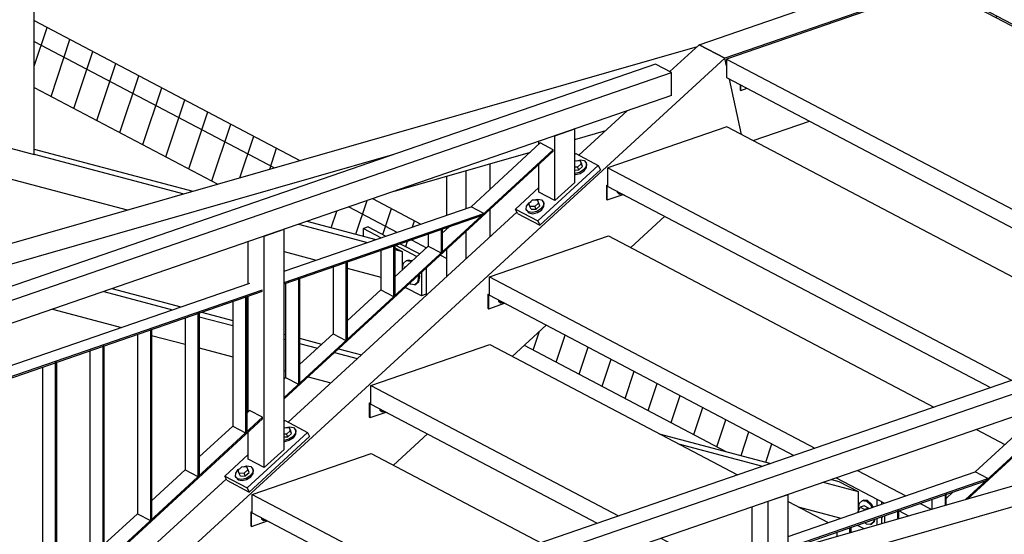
# Model space of a CAD drawing. Header units: millimetres. Extents: x 60 to 119230, y 44 to 9810.
# Tile 20 of 33: x 59216 to 61146, y 3602 to 4612. Entities that reach past the tile are written whole.
import ezdxf

# ---------------------------------------------------------------- set-up
doc = ezdxf.new("R2010")
doc.units = ezdxf.units.MM
pattern_1 = [(71.565, (63195.267, 7483.65), (-59.53125, -19.84375), [])]

# ---------------------------------------------------------------- blocks, each defined once
blk = doc.blocks.new('Part-10004 - 9115')
at = {"color": 7}
for p, q in [((61013.7, 4677.2), (60601.8, 4534.9)), ((61945, 4186.6), (61013.7, 4677.2)), ((60601.8, 4534.9), (61533.2, 4044.3)), ((60601.8, 4534.9), (60601.8, 4498.7)), ((60601.8, 4498.7), (61511.3, 4019.6)), ((61533.2, 4044.3), (61945, 4186.6)), ((61945, 4171.6), (61945, 4186.6)), ((61533.2, 4039.7), (61533.2, 4044.3))]:
    blk.add_line(p, q, dxfattribs=at)
blk = doc.blocks.new('Part-10005 - 9115')
at = {"color": 7}
for p, q in [((60628.2, 4484.8), (60628.2, 4474.4)), ((60630, 4473.4), (60630, 4483.8)), ((60628.2, 4474.4), (60630, 4473.4)), ((60630, 4473.4), (60642, 4477.5))]:
    blk.add_line(p, q, dxfattribs=at)
blk = doc.blocks.new('Part-10008 - 9115')
h = blk.add_hatch()
h.set_pattern_fill('', color=96, scale=50, angle=45, style=0, pattern_type=0)
h.set_pattern_definition([(71.56505, (65251.576, 3961.35), (-59.53125, -19.84375), [])])
h.paths.add_polyline_path([(61962, 4135.8), (62392.1, 3909.2), (62392.1, 3945.4), (62395.7, 3947.6), (62411.8, 3944.9), (58388.4, 6064.3), (58381.7, 6062), (58346.4, 6080.6), (58341.8, 6079), (58341.8, 6042.8), (60912.2, 4688.8), (60943.1, 4699.5), (60993.4, 4672.9), (60993.4, 4670.2), (61007.1, 4674.9), (61011.8, 4676.5), (61013.7, 4677.2), (61945, 4186.6), (61945, 4171.6), (61981.4, 4152.5), (61981.4, 4142.5), (61972.8, 4139.6)])
at = {"color": 96}
blk.add_line((62411.8, 3944.9), (58388.4, 6064.3), dxfattribs=at)
blk = doc.blocks.new('Part-10076 - 9115')
at = {"color": 7}
for p, q in [((60683.6, 3667.2), (60722.4, 3680.6)), ((60722.4, 3570.9), (60722.4, 3680.6)), ((60652.1, 3573.8), (60652.1, 3656.3)), ((60683.6, 3559.8), (60683.6, 3667.2)), ((60722.4, 3398.8), (60722.4, 3457.5)), ((60652.1, 3417.5), (60652.1, 3437.3)), ((60683.6, 3409.2), (60683.6, 3446.3)), ((60652.1, 3322.1), (60652.1, 3346.4)), ((60683.6, 3212.9), (60683.6, 3338)), ((60722.4, 3248.6), (60722.4, 3327.7)), ((60652.1, 3229.4), (60652.1, 3282.6)), ((60722.4, 3248.6), (60683.6, 3212.9)), ((60683.6, 3212.9), (60652.1, 3229.4))]:
    blk.add_line(p, q, dxfattribs=at)
blk = doc.blocks.new('Part-10083 - 9115')
at = {"color": 7}
for p, q in [((59661.2, 3839.9), (59666.8, 3845.1)), ((59692, 3831.9), (59666.8, 3845.1)), ((59164.5, 3345.7), (59692, 3831.9)), ((59164.5, 3342.7), (59692, 3828.8)), ((59692, 3828.8), (59692, 3831.9)), ((59567.9, 3754), (59633.7, 3814.6)), ((59474.7, 3668), (59540.4, 3728.6)), ((59381.4, 3582.1), (59447.2, 3642.7)), ((59288.2, 3496.1), (59353.9, 3556.7)), ((59194.9, 3410.2), (59260.7, 3470.8)), ((59164.5, 3382.2), (59167.4, 3384.8))]:
    blk.add_line(p, q, dxfattribs=at)
blk = doc.blocks.new('Part-10019 - 9115')
at = {"color": 7}
for p, q in [((61089, 3724.7), (61224.8, 3849.9)), ((61250, 3836.6), (61224.8, 3849.9)), ((61070, 3670.7), (61250, 3836.6)), ((61074.7, 3672.1), (61250, 3833.6)), ((61250, 3833.6), (61250, 3836.6)), ((61032.6, 3672.8), (61046.2, 3685.3)), ((60763.2, 3388), (60891.2, 3506)), ((60765.7, 3387.3), (60895.9, 3507.3)), ((60752.8, 3414.9), (60818.6, 3475.5))]:
    blk.add_line(p, q, dxfattribs=at)
blk = doc.blocks.new('Part-11775 - 9115')
at = {"color": 7}
for p, q in [((60304.3, 4347.4), (60306.4, 4349.3)), ((60306.4, 4349.3), (60350.4, 4326.1)), ((60350.4, 4326.1), (60231.9, 4217.2)), ((60350.4, 4326.1), (60354.6, 4317.8)), ((60354.6, 4317.8), (60236.1, 4208.9)), ((60187.9, 4240.4), (60234, 4282.8)), ((60192, 4232.1), (60187.9, 4240.4)), ((60187.9, 4240.4), (60231.9, 4217.2)), ((60192, 4232.1), (60236.1, 4208.9)), ((60231.9, 4217.2), (60236.1, 4208.9))]:
    blk.add_line(p, q, dxfattribs=at)
blk = doc.blocks.new('Part-10092 - 9115')
at = {"color": 7}
for p, q in [((59288.2, 3939.8), (59285.8, 3939)), ((59285.8, 3939), (59285.8, 3457.5)), ((59288.2, 3939.8), (59288.2, 3459.7)), ((59260.7, 3930.3), (59260.7, 3470.8)), ((59260.7, 3470.8), (59285.8, 3457.5)), ((59288.2, 3459.7), (59285.8, 3457.5))]:
    blk.add_line(p, q, dxfattribs=at)
blk = doc.blocks.new('Part-10093 - 9115')
at = {"color": 7}
for p, q in [((59353.9, 3962.5), (59353.9, 3556.7)), ((59381.4, 3972), (59379.1, 3971.2)), ((59379.1, 3971.2), (59379.1, 3543.5)), ((59381.4, 3972), (59381.4, 3545.6)), ((59353.9, 3556.7), (59379.1, 3543.5)), ((59381.4, 3545.6), (59379.1, 3543.5))]:
    blk.add_line(p, q, dxfattribs=at)
blk = doc.blocks.new('Part-10094 - 9115')
at = {"color": 7}
for p, q in [((59474.7, 4004.2), (59472.3, 4003.4)), ((59472.3, 4003.4), (59472.3, 3629.4)), ((59474.7, 4004.2), (59474.7, 3631.6)), ((59447.2, 3994.7), (59447.2, 3642.7)), ((59447.2, 3642.7), (59472.3, 3629.4)), ((59474.7, 3631.6), (59472.3, 3629.4))]:
    blk.add_line(p, q, dxfattribs=at)
blk = doc.blocks.new('Part-10095 - 9115')
at = {"color": 7}
for p, q in [((59567.9, 4036.4), (59565.6, 4035.6)), ((59565.6, 4035.6), (59565.6, 3715.4)), ((59567.9, 4036.4), (59567.9, 3717.5)), ((59540.4, 4026.9), (59540.4, 3728.6)), ((59540.4, 3728.6), (59565.6, 3715.4)), ((59567.9, 3717.5), (59565.6, 3715.4))]:
    blk.add_line(p, q, dxfattribs=at)
blk = doc.blocks.new('Part-10096 - 9115')
at = {"color": 7}
for p, q in [((59633.7, 4059.1), (59633.7, 3814.6)), ((59661.2, 4068.6), (59658.9, 4067.8)), ((59658.9, 4067.8), (59658.9, 3801.3)), ((59661.2, 4068.6), (59661.2, 3803.4)), ((59633.7, 3814.6), (59658.9, 3801.3)), ((59661.2, 3803.4), (59658.9, 3801.3))]:
    blk.add_line(p, q, dxfattribs=at)
blk = doc.blocks.new('Part-10097 - 9115')
at = {"color": 7}
for p, q in [((59737.3, 4094.9), (59737.3, 3910.1)), ((59764.8, 4104.4), (59762.5, 4103.6)), ((59762.5, 4103.6), (59762.5, 3896.8)), ((59764.8, 4104.4), (59764.8, 3898.9)), ((59737.3, 3910.1), (59762.5, 3896.8)), ((59764.8, 3898.9), (59762.5, 3896.8))]:
    blk.add_line(p, q, dxfattribs=at)
blk = doc.blocks.new('Part-10098 - 9115')
at = {"color": 7}
for p, q in [((59858.1, 4136.6), (59855.7, 4135.8)), ((59855.7, 4135.8), (59855.7, 3982.7)), ((59858.1, 4136.6), (59858.1, 3984.9)), ((59830.6, 4127.1), (59830.6, 3996)), ((59830.6, 3996), (59855.7, 3982.7)), ((59858.1, 3984.9), (59855.7, 3982.7))]:
    blk.add_line(p, q, dxfattribs=at)
blk = doc.blocks.new('Part-10099 - 9115')
at = {"color": 7}
for p, q in [((59923.8, 4159.3), (59923.8, 4081.9)), ((59951.3, 4168.8), (59949, 4168)), ((59949, 4168), (59949, 4068.7)), ((59951.3, 4168.8), (59951.3, 4070.8)), ((59923.8, 4081.9), (59949, 4068.7)), ((59951.3, 4070.8), (59949, 4068.7))]:
    blk.add_line(p, q, dxfattribs=at)
blk = doc.blocks.new('Part-10100 - 9115')
at = {"color": 7}
for p, q in [((60017.1, 4191.5), (60017.1, 4167.9)), ((60044.6, 4201), (60042.2, 4200.2)), ((60042.2, 4200.2), (60042.2, 4154.6)), ((60044.6, 4201), (60044.6, 4156.8)), ((60017.1, 4167.9), (60042.2, 4154.6)), ((60044.6, 4156.8), (60042.2, 4154.6))]:
    blk.add_line(p, q, dxfattribs=at)
blk = doc.blocks.new('Part-10036 - 9115')
at = {"color": 7}
for p, q in [((60843.8, 3615.3), (60846.1, 3616.2)), ((60843.8, 3605.8), (60843.8, 3615.3)), ((60846.1, 3606.4), (60846.1, 3616.2)), ((60818.6, 3598.5), (60818.6, 3606.7)), ((60818.6, 3475.5), (60818.6, 3485.1)), ((60818.6, 3475.5), (60843.8, 3462.3)), ((60843.8, 3462.3), (60843.8, 3492.3)), ((60846.1, 3464.4), (60846.1, 3493)), ((60843.8, 3462.3), (60846.1, 3464.4))]:
    blk.add_line(p, q, dxfattribs=at)
blk = doc.blocks.new('Part-10037 - 9115')
at = {"color": 7}
for p, q in [((60939.4, 3648.4), (60937, 3647.6)), ((60939.4, 3633.2), (60939.4, 3648.4)), ((60911.9, 3625.3), (60911.9, 3638.9)), ((60937, 3647.6), (60937, 3632.6))]:
    blk.add_line(p, q, dxfattribs=at)
blk = doc.blocks.new('Part-10102 - 9115')
at = {"color": 7}
for p, q in [((60462.6, 4525.2), (58822, 3958.6)), ((60494, 4508.7), (60462.6, 4525.2)), ((58853.5, 3942), (60494, 4508.7)), ((60494, 4463.4), (60494, 4508.7)), ((60494, 4463.4), (58862.6, 3899.9)), ((58822, 3958.6), (58853.5, 3942)), ((58862.6, 3899.9), (58853.5, 3942))]:
    blk.add_line(p, q, dxfattribs=at)
blk = doc.blocks.new('Part-10038 - 9115')
at = {"color": 7}
for p, q in [((61005.1, 3652.1), (61005.1, 3671.1)), ((61032.6, 3680.6), (61030.3, 3679.8)), ((61030.3, 3679.8), (61030.3, 3659.3)), ((61032.6, 3660), (61032.6, 3680.6))]:
    blk.add_line(p, q, dxfattribs=at)
blk = doc.blocks.new('Part-10103 - 9115')
at = {"color": 7}
for p, q in [((59734.4, 4118.6), (60100.9, 4245.2)), ((59734.4, 4096.6), (60126.1, 4231.9)), ((59734.4, 4093.9), (60121.4, 4227.6)), ((60126.1, 4231.9), (60100.9, 4245.2)), ((60121.4, 4227.6), (60126.1, 4231.9)), ((59164.5, 3921.7), (59667.2, 4095.4)), ((59164.5, 3899.8), (59692.4, 4082.1)), ((59164.5, 3897), (59692.4, 4079.4)), ((58829.4, 3806), (59097.3, 3898.5)), ((58854.6, 3792.7), (59122.5, 3885.2)), ((58855.2, 3790.2), (59122.5, 3882.5)), ((58829.4, 3806), (58854.6, 3792.7)), ((58855.2, 3790.2), (58854.6, 3792.7))]:
    blk.add_line(p, q, dxfattribs=at)
blk = doc.blocks.new('Part-10041 - 9115')
at = {"color": 7}
for p, q in [((61450.6, 4004.8), (59810.1, 3438.1)), ((61482.1, 3988.2), (61450.6, 4004.8)), ((59841.5, 3421.5), (61482.1, 3988.2)), ((61482.1, 3943), (61482.1, 3988.2)), ((61482.1, 3943), (59850.6, 3379.4)), ((59810.1, 3438.1), (59841.5, 3421.5)), ((59850.6, 3379.4), (59841.5, 3421.5))]:
    blk.add_line(p, q, dxfattribs=at)
blk = doc.blocks.new('Part-10048 - 9115')
at = {"color": 7}
for p, q in [((60722.4, 3598.1), (61089, 3724.7)), ((60722.4, 3576.2), (61114.1, 3711.5)), ((60722.4, 3573.4), (61109.4, 3707.1)), ((61114.1, 3711.5), (61089, 3724.7)), ((61109.4, 3707.1), (61114.1, 3711.5)), ((60152.5, 3401.2), (60655.3, 3574.9)), ((60632.6, 3545.1), (60680.4, 3561.6)), ((60679.2, 3558.5), (60680.4, 3558.9)), ((59817.5, 3285.5), (60085.4, 3378)), ((59817.5, 3285.5), (59826.7, 3280.6))]:
    blk.add_line(p, q, dxfattribs=at)
blk = doc.blocks.new('Part-10084 - 9115')
at = {"color": 7}
for p, q in [((60100.9, 4245.2), (60236.7, 4370.3)), ((60261.9, 4357.1), (60236.7, 4370.3)), ((59734.4, 3870.9), (60261.9, 4357.1)), ((59734.4, 3867.9), (60261.9, 4354.1)), ((60261.9, 4354.1), (60261.9, 4357.1)), ((60044.6, 4193.2), (60058.1, 4205.7)), ((59951.3, 4107.3), (60017.1, 4167.9)), ((59858.1, 4021.4), (59923.8, 4081.9)), ((59764.8, 3935.4), (59830.6, 3996)), ((59734.4, 3907.4), (59737.3, 3910.1))]:
    blk.add_line(p, q, dxfattribs=at)
blk = doc.blocks.new('Part-10105 - 9115')
at = {"color": 7}
for p, q in [((59695.6, 4187.6), (59734.4, 4201.1)), ((59734.4, 3769), (59734.4, 4201.1)), ((59664.1, 4094.3), (59664.1, 4176.8)), ((59695.6, 3733.3), (59695.6, 4187.6)), ((59664.1, 3842.6), (59664.1, 4069.6)), ((59664.1, 3749.9), (59664.1, 3803.1)), ((59734.4, 3769), (59695.6, 3733.3)), ((59695.6, 3733.3), (59664.1, 3749.9))]:
    blk.add_line(p, q, dxfattribs=at)
blk = doc.blocks.new('Part-10106 - 9115')
at = {"color": 7}
for p, q in [((60265.5, 4384.5), (60304.3, 4397.9)), ((60265.5, 4257.1), (60265.5, 4384.5)), ((60304.3, 4292.8), (60304.3, 4397.9)), ((60234, 4367.8), (60234, 4373.6)), ((60234, 4273.7), (60234, 4328.3)), ((60304.3, 4292.8), (60265.5, 4257.1)), ((60265.5, 4257.1), (60234, 4273.7))]:
    blk.add_line(p, q, dxfattribs=at)
blk = doc.blocks.new('Part-10182 - 9115')
at = {"color": 7}
for p, q in [((59116.7, 4149.7), (60544.7, 4559.8)), ((60304.3, 4377.3), (60365.2, 4394.8)), ((59947.1, 4347.2), (59167.1, 4123.1)), ((59950.9, 4275.8), (60217.2, 4352.3)), ((59167.1, 4123.1), (59116.7, 4149.7)), ((59166.1, 4077.4), (59167.1, 4123.1))]:
    blk.add_line(p, q, dxfattribs=at)
blk = doc.blocks.new('Part-10183 - 9115')
at = {"color": 7}
for p, q in [((59380.9, 4078.9), (59515.9, 4043.1)), ((59397, 4084.5), (59532, 4048.7)), ((59280.6, 4044.3), (59415.6, 4008.4)), ((59572.4, 4037.9), (59633.7, 4021.7)), ((59567.9, 4029.3), (59633.7, 4011.8)), ((59661.2, 4014.4), (59664.1, 4013.6)), ((59661.2, 4004.5), (59664.1, 4003.7)), ((59474.7, 3992.7), (59540.4, 3975.3)), ((59734.4, 3994.9), (59737.3, 3994.2)), ((59734.4, 3985.1), (59737.3, 3984.3)), ((59764.8, 3986.9), (59808.1, 3975.3)), ((59764.8, 3977), (59799.8, 3967.7)), ((59567.9, 3968), (59633.7, 3950.5)), ((59833.1, 3958.9), (59877.9, 3947)), ((59841.4, 3966.5), (59886.2, 3954.6)), ((59661.2, 3943.2), (59664.1, 3942.4)), ((59734.4, 3923.8), (59737.3, 3923)), ((59781.5, 3911.3), (59826.2, 3899.4)), ((60469.9, 3799.6), (60688.6, 3741.5)), ((60507.6, 3779.7), (60672.4, 3736)), ((60807.5, 3710), (60821.7, 3706.2)), ((60821.7, 3706.2), (60859.5, 3686.3)), ((60791.3, 3704.4), (60859.5, 3686.3)), ((60859.5, 3686.3), (60859.5, 3645.4)), ((60742.3, 3656.1), (60826, 3633.9))]:
    blk.add_line(p, q, dxfattribs=at)
blk = doc.blocks.new('Part-10184 - 9115')
at = {"color": 7}
for p, q in [((60138.2, 4279.5), (60138.2, 4329.6)), ((60053.8, 4228.9), (60053.8, 4305.4)), ((60091.5, 4241.9), (60091.5, 4316.2)), ((60138.2, 4186.2), (60138.2, 4240)), ((60053.8, 4201.7), (60053.8, 4204.2)), ((60091.5, 4143.3), (60091.5, 4197)), ((60053.8, 4108.6), (60053.8, 4162.2))]:
    blk.add_line(p, q, dxfattribs=at)
blk = doc.blocks.new('Part-10188 - 9115')
at = {"color": 7}
for p, q in [((58223.1, 4620.4), (59921.7, 5108.3)), ((59921.7, 5108.3), (59972.1, 5081.8)), ((59972.1, 5081.8), (58273.5, 4593.9)), ((59972.1, 5081.8), (59972.1, 5009.3)), ((59972.1, 5009.3), (58271.9, 4521)), ((58273.5, 4593.9), (58223.1, 4620.4)), ((58271.9, 4521), (58273.5, 4593.9))]:
    blk.add_line(p, q, dxfattribs=at)
blk = doc.blocks.new('Part-10189 - 9115')
at = {"color": 7}
for p, q in [((58427.3, 4565.6), (59194.8, 4361.8)), ((58445.1, 4570.7), (59160.1, 4380.9)), ((58316.4, 4533.8), (59427.1, 4238.8)), ((59244.5, 4358.4), (59555.8, 4275.8)), ((59244.5, 4348.6), (59538, 4270.7)), ((59763, 4210.9), (59897.9, 4175.1)), ((59779.1, 4216.5), (59914.1, 4180.6)), ((59662.6, 4176.3), (59664.1, 4175.9)), ((59734.4, 4157.2), (59797.6, 4140.4)), ((59951.3, 4164.7), (59965.8, 4157)), ((59951.3, 4160.9), (59965.8, 4157)), ((59965.8, 4157), (59965.8, 4120.7)), ((59858.1, 4124.4), (59923.8, 4106.9))]:
    blk.add_line(p, q, dxfattribs=at)
blk = doc.blocks.new('Part-10190 - 9115')
at = {"color": 7}
for p, q in [((59197.9, 4787), (59197.9, 4360.2)), ((59244.5, 4347.8), (59244.5, 4800.4)), ((59160.1, 4380), (59160.1, 4776.1)), ((59197.9, 4360.2), (59160.1, 4380)), ((59197.9, 4360.2), (59244.5, 4347.8))]:
    blk.add_line(p, q, dxfattribs=at)
blk = doc.blocks.new('Part-10196 - 9115')
h = blk.add_hatch()
h.set_pattern_fill('', color=96, scale=50, angle=45, style=0, pattern_type=0)
h.set_pattern_definition(pattern_1)
h.paths.add_polyline_path([(59244.5, 4479.2), (59604.3, 4289.7), (59656, 4304.5), (59715.4, 4321.6), (59765.4, 4336), (59244.5, 4610.4)])
h = blk.add_hatch()
h.set_pattern_fill('', color=96, scale=50, angle=45, style=0, pattern_type=0)
h.set_pattern_definition(pattern_1)
h.paths.add_polyline_path([(59890.3, 4187), (59890.3, 4202.4), (59899.6, 4205.6), (59933.9, 4187.5), (59955.8, 4195), (60002.4, 4211.1), (59907.8, 4261), (59896.9, 4257.2), (59841.9, 4238.2), (59779.1, 4216.5), (59867.9, 4192.9)])
h = blk.add_hatch()
h.set_pattern_fill('', color=96, scale=50, angle=45, style=0, pattern_type=0)
h.set_pattern_definition(pattern_1)
h.paths.add_polyline_path([(59962.2, 4172.6), (60000.4, 4152.5), (60010.9, 4162.2), (60017.1, 4167.9), (60017.1, 4191.5)])
h = blk.add_hatch()
h.set_pattern_fill('', color=96, scale=50, angle=45, style=0, pattern_type=0)
h.set_pattern_definition(pattern_1)
h.paths.add_polyline_path([(60053.8, 4162.2), (60040.8, 4150.3), (60012.9, 4124.6), (60012.9, 4074.5), (60015.3, 4073.2), (60021.9, 4079.3), (60044.4, 4099.9), (60053.8, 4108.6)])
h = blk.add_hatch()
h.set_pattern_fill('', color=96, scale=50, angle=45, style=0, pattern_type=0)
h.set_pattern_definition(pattern_1)
h.paths.add_polyline_path([(60688.6, 3741.5), (60733.7, 3757.1), (60248.3, 4012.9), (60205.1, 3973.2), (60600.6, 3764.9), (60660.1, 3749.1)])
h = blk.add_hatch()
h.set_pattern_fill('', color=96, scale=50, angle=45, style=0, pattern_type=0)
h.set_pattern_definition(pattern_1)
h.paths.add_polyline_path([(60906.5, 3661.7), (60911.6, 3663.4), (60906.5, 3666.1)])
h = blk.add_hatch()
h.set_pattern_fill('', color=96, scale=50, angle=45, style=0, pattern_type=0)
h.set_pattern_definition(pattern_1)
h.paths.add_polyline_path([(60939.4, 3633.2), (60958.5, 3638.7), (60939.9, 3648.5), (60939.4, 3648.4)])
h = blk.add_hatch()
h.set_pattern_fill('', color=96, scale=50, angle=45, style=0, pattern_type=0)
h.set_pattern_definition(pattern_1)
h.paths.add_polyline_path([(60906.5, 3623.8), (60911.9, 3625.3), (60911.9, 3638.9), (60906.5, 3637)])
at = {"color": 96}
for p, q in [((59244.5, 4610.4), (59765.4, 4336)), ((59244.5, 4569.7), (59715.4, 4321.6)), ((59244.5, 4479.2), (59604.3, 4289.7)), ((59907.8, 4261), (60002.4, 4211.1)), ((59861.2, 4244.8), (59955.8, 4195)), ((59984, 4180.1), (60013.5, 4164.6)), ((60040.8, 4150.3), (60053.8, 4143.4)), ((60012.9, 4074.5), (60015.3, 4073.2)), ((60205.1, 3973.2), (60600.6, 3764.9))]:
    blk.add_line(p, q, dxfattribs=at)
blk = doc.blocks.new('Part-10210 - 9115')
at = {"color": 7}
for p, q in [((60897.2, 3658.5), (60897.2, 3671)), ((60906.5, 3661.7), (60906.5, 3666.1)), ((60897.2, 3621.1), (60897.2, 3633.8)), ((60906.5, 3623.8), (60906.5, 3637)), ((60858, 3620.3), (60870.8, 3613.5))]:
    blk.add_line(p, q, dxfattribs=at)
blk = doc.blocks.new('Bolt-10211 - 9115')
at = {"color": 7}
for p, q in [((60862.4, 3663.4), (60868.1, 3668.6)), ((60868.1, 3668.6), (60870.5, 3669.4)), ((60868.1, 3668.6), (60876, 3667.5)), ((60878.3, 3668.3), (60870.5, 3669.4)), ((60876, 3667.5), (60883.9, 3660.3)), ((60886.2, 3661.2), (60878.3, 3668.3)), ((60859.5, 3646.8), (60863.9, 3655.4)), ((60860.3, 3653.2), (60862.4, 3663.4)), ((60860.9, 3649.5), (60860.3, 3653.2)), ((60871.6, 3658.1), (60863.9, 3655.4)), ((60863.9, 3655.4), (60872.6, 3650.8)), ((60880.4, 3653.5), (60871.6, 3658.1)), ((60880.4, 3653.5), (60872.6, 3650.8)), ((60872.6, 3650.8), (60872.8, 3650.1)), ((60880.6, 3652.7), (60880.4, 3653.5)), ((60883.9, 3660.3), (60886.7, 3654.8)), ((60889, 3655.6), (60886.2, 3661.2)), ((60859.9, 3645.6), (60859.5, 3646.8)), ((60890.7, 3631.6), (60889.6, 3626.4)), ((60892, 3627.2), (60893, 3632.4)), ((60876, 3622.3), (60872.7, 3625.3)), ((60883.9, 3621.2), (60876, 3622.3)), ((60889.6, 3626.4), (60883.9, 3621.2)), ((60883.9, 3621.2), (60886.2, 3622)), ((60886.2, 3622), (60892, 3627.2))]:
    blk.add_line(p, q, dxfattribs=at)
blk = doc.blocks.new('Part-10213 - 9115')
at = {"color": 7}
for p, q in [((59899.6, 4205.6), (59890.3, 4202.4)), ((59890.3, 4202.4), (59924.6, 4184.3)), ((59890.3, 4187), (59890.3, 4202.4)), ((59899.6, 4205.6), (59933.9, 4187.5)), ((59952.9, 4169.4), (59994.8, 4147.3)), ((59962.2, 4172.6), (60000.4, 4152.5)), ((60003.6, 4116), (60003.6, 4070.3)), ((60012.9, 4124.6), (60012.9, 4073.5)), ((60003.6, 4070.3), (59972.1, 4086.9)), ((60012.9, 4073.5), (60003.6, 4070.3))]:
    blk.add_line(p, q, dxfattribs=at)
blk = doc.blocks.new('Bolt-10214 - 9115')
at = {"color": 7}
for p, q in [((59966.6, 4123.9), (59968.7, 4134.1)), ((59968.7, 4134.1), (59974.5, 4139.4)), ((59974.5, 4139.4), (59976.8, 4140.2)), ((59974.5, 4139.4), (59982.4, 4138.3)), ((59984.7, 4139.1), (59976.8, 4140.2)), ((59982.4, 4138.3), (59983.7, 4137.1)), ((59985.2, 4138.6), (59984.7, 4139.1)), ((59967, 4121.8), (59966.6, 4123.9)), ((59970.2, 4126.1), (59968.9, 4123.5)), ((59972.6, 4126.9), (59970.2, 4126.1)), ((59970.2, 4126.1), (59971.2, 4125.6)), ((60000.4, 4108.2), (59999.7, 4112.4)), ((59982.4, 4093), (59980.5, 4094.7)), ((59990.2, 4091.9), (59982.4, 4093)), ((59996, 4097.2), (59990.2, 4091.9)), ((59990.2, 4091.9), (59992.6, 4092.7)), ((59992.6, 4092.7), (59998.3, 4098)), ((59998.1, 4107.4), (59996, 4097.2)), ((59997.6, 4110.4), (59998.1, 4107.4)), ((59998.3, 4098), (60000.4, 4108.2))]:
    blk.add_line(p, q, dxfattribs=at)
blk = doc.blocks.new('Bolt-11776 - 9115')
at = {"color": 7}
for p, q in [((60304.3, 4334.4), (60305.3, 4335.3)), ((60305.3, 4335.3), (60314.6, 4335.6)), ((60307.9, 4335.4), (60315.3, 4337.1)), ((60316.7, 4329.3), (60309.4, 4322.7)), ((60312, 4317.5), (60319.2, 4324.1)), ((60317.2, 4330.4), (60314.6, 4335.6)), ((60314.6, 4335.6), (60316.7, 4329.3)), ((60315.3, 4337.1), (60322.8, 4335.6)), ((60319.2, 4324.1), (60316.7, 4329.3)), ((60319.2, 4324.1), (60317.2, 4330.4)), ((60326.5, 4324.4), (60321.6, 4317.6)), ((60322.8, 4335.6), (60326.9, 4331)), ((60326.9, 4331), (60326.5, 4324.4)), ((60328, 4328.9), (60326.9, 4331)), ((60327.5, 4322.3), (60328, 4328.9)), ((60309.4, 4322.7), (60304.3, 4322.5)), ((60304.3, 4317.2), (60312, 4317.5)), ((60304.6, 4310.4), (60304.3, 4310.5)), ((60304.3, 4308.6), (60305.6, 4308.4)), ((60313.6, 4312.5), (60304.6, 4310.4)), ((60305.6, 4308.4), (60314.6, 4310.5)), ((60312, 4317.5), (60309.4, 4322.7)), ((60321.6, 4317.6), (60313.6, 4312.5)), ((60314.6, 4310.5), (60322.6, 4315.6)), ((60322.6, 4315.6), (60327.5, 4322.3)), ((60209.3, 4239.7), (60209.8, 4246.3)), ((60209.8, 4246.3), (60214.7, 4253)), ((60214.4, 4251.7), (60221.7, 4258.4)), ((60216.5, 4245.4), (60214.4, 4251.7)), ((60214.7, 4253), (60218.5, 4255.5)), ((60221.7, 4258.4), (60231, 4258.7)), ((60224.2, 4258.5), (60231.6, 4260.2)), ((60233, 4252.4), (60225.8, 4245.8)), ((60228.3, 4240.6), (60235.6, 4247.2)), ((60233.5, 4253.6), (60231, 4258.7)), ((60231, 4258.7), (60233, 4252.4)), ((60231.6, 4260.2), (60239.2, 4258.7)), ((60235.6, 4247.2), (60233, 4252.4)), ((60235.6, 4247.2), (60233.5, 4253.6)), ((60242.8, 4247.5), (60237.9, 4240.8)), ((60239.2, 4258.7), (60243.3, 4254.1)), ((60243.3, 4254.1), (60242.8, 4247.5)), ((60244.3, 4252), (60243.3, 4254.1)), ((60243.9, 4245.4), (60244.3, 4252)), ((60213.4, 4235), (60209.3, 4239.7)), ((60210.3, 4237.6), (60209.3, 4239.7)), ((60210.3, 4237.6), (60214.4, 4233)), ((60220.9, 4233.6), (60213.4, 4235)), ((60214.4, 4233), (60222, 4231.5)), ((60225.8, 4245.8), (60216.5, 4245.4)), ((60219.1, 4240.2), (60216.5, 4245.4)), ((60219.1, 4240.2), (60228.3, 4240.6)), ((60229.9, 4235.7), (60220.9, 4233.6)), ((60222, 4231.5), (60231, 4233.6)), ((60228.3, 4240.6), (60225.8, 4245.8)), ((60237.9, 4240.8), (60229.9, 4235.7)), ((60231, 4233.6), (60239, 4238.7)), ((60239, 4238.7), (60243.9, 4245.4))]:
    blk.add_line(p, q, dxfattribs=at)
blk = doc.blocks.new('Part-10233 - 9115')
at = {"color": 7}
for p, q in [((60394.3, 3476.7), (62092.9, 3964.6)), ((62092.9, 3964.6), (62143.3, 3938.1)), ((62143.3, 3938.1), (60444.7, 3450.2)), ((62143.3, 3938.1), (62143.3, 3865.6)), ((62143.3, 3865.6), (60443.1, 3377.3)), ((60444.7, 3450.2), (60394.3, 3476.7)), ((60443.1, 3377.3), (60444.7, 3450.2))]:
    blk.add_line(p, q, dxfattribs=at)
blk = doc.blocks.new('Part-11749 - 9115')
at = {"color": 7}
for p, q in [((59901.4, 3859.6), (59904.5, 3860.6)), ((59901.4, 3859.6), (59901.4, 3832.4)), ((59903.3, 3858.6), (59901.4, 3859.6)), ((59903.3, 3858.6), (59904.5, 3859)), ((59903.3, 3831.4), (59903.3, 3858.6)), ((59903.3, 3831.4), (59934.4, 3842.2)), ((59901.4, 3832.4), (59903.3, 3831.4))]:
    blk.add_line(p, q, dxfattribs=at)
blk = doc.blocks.new('Bolt-11757 - 9115')
at = {"color": 7}
for p, q in [((60154.1, 4062.4), (60154.8, 4059.8)), ((60154.8, 4059.8), (60158.2, 4057)), ((60156.4, 4059), (60155.7, 4061.6)), ((60159.8, 4056.2), (60156.4, 4059)), ((60157.1, 4059.7), (60157.1, 4060.9)), ((60163.4, 4056.3), (60157.1, 4059.7)), ((60158.2, 4057), (60159.8, 4056.2)), ((60163.5, 4056.3), (60159.8, 4056.2)), ((60163.4, 4057.6), (60163.4, 4056.3)), ((60163.4, 4056.3), (60169.6, 4054.3))]:
    blk.add_line(p, q, dxfattribs=at)
blk = doc.blocks.new('Part-11763 - 9115')
at = {"color": 7}
for p, q in [((60366.2, 4286.8), (60369.4, 4287.9)), ((60366.2, 4286.8), (60366.2, 4259.6)), ((60368.1, 4285.8), (60366.2, 4286.8)), ((60368.1, 4285.8), (60369.4, 4286.2)), ((60368.1, 4258.6), (60368.1, 4285.8)), ((60368.1, 4258.6), (60399.2, 4269.4)), ((60366.2, 4259.6), (60368.1, 4258.6))]:
    blk.add_line(p, q, dxfattribs=at)
blk = doc.blocks.new('Part-11698 - 9115')
at = {"color": 7}
for p, q in [((60490.9, 4510.3), (60548.3, 4563.1)), ((60548.3, 4563.1), (60598.6, 4536.6)), ((60598.6, 4536.6), (58506.9, 2614.1)), ((60601.8, 4521.9), (60598.6, 4536.6)), ((60630.8, 4386.9), (60607.4, 4495.8)), ((60312.3, 4346.2), (60407.2, 4433.5)), ((59742.4, 3822.4), (60190.8, 4234.5)), ((60413.9, 4165.1), (60480.7, 4226.5)), ((60181.5, 3951.5), (60248.3, 4012.9)), ((59949.1, 3737.9), (60015.8, 3799.3)), ((59172.5, 3298.6), (59620.9, 3710.7))]:
    blk.add_line(p, q, dxfattribs=at)
blk = doc.blocks.new('Part-11702 - 9115')
at = {"color": 7}
for p, q in [((60548.3, 4563.1), (60943.1, 4699.5)), ((60943.1, 4699.5), (60993.4, 4672.9)), ((60993.4, 4672.9), (60598.6, 4536.6)), ((60993.4, 4672.9), (60993.4, 4670.2)), ((60598.6, 4536.6), (60548.3, 4563.1)), ((60601.8, 4521.9), (60598.6, 4536.6)), ((60630.8, 4386.9), (60607.4, 4495.8)), ((60653.9, 4374.8), (60764.5, 4413))]:
    blk.add_line(p, q, dxfattribs=at)
blk = doc.blocks.new('Part-11738 - 9115')
at = {"color": 7}
for p, q in [((59672.1, 3680.5), (59905.3, 3761)), ((59905.3, 3761), (60237.8, 3585.8)), ((59672.1, 3680.5), (60004.6, 3505.3)), ((59672.1, 3644.3), (59672.1, 3680.5)), ((59672.1, 3644.3), (59963.2, 3491)), ((60321.1, 3542), (60415.7, 3492.1)), ((60046.5, 3447.1), (60082.2, 3428.3)), ((60152.5, 3427.4), (60182.5, 3411.6)), ((60283.6, 3322.2), (60341.9, 3291.4)), ((60325.1, 3336.5), (60341.9, 3327.6)), ((60733.4, 3324.8), (60747.3, 3317.4)), ((60369.5, 3313.1), (60435.2, 3278.5)), ((60369.5, 3277), (60435.2, 3242.3)), ((60462.7, 3264), (60528.5, 3229.4)), ((60462.7, 3227.8), (60518.1, 3198.6)), ((60570.4, 3207.3), (60603.5, 3189.8)), ((60603.5, 3189.8), (60608.3, 3191.5)), ((60603.5, 3185.3), (60603.5, 3189.8)), ((60545.4, 3184.3), (60581.6, 3165.2))]:
    blk.add_line(p, q, dxfattribs=at)
blk = doc.blocks.new('Part-11742 - 9115')
at = {"color": 7}
for p, q in [((59669, 3645.9), (59672.1, 3647)), ((59669, 3645.9), (59669, 3618.8)), ((59670.9, 3645), (59669, 3645.9)), ((59670.9, 3645), (59672.1, 3645.4)), ((59670.9, 3617.8), (59670.9, 3645)), ((59669, 3618.8), (59670.9, 3617.8)), ((59670.9, 3617.8), (59702, 3628.6))]:
    blk.add_line(p, q, dxfattribs=at)
blk = doc.blocks.new('Bolt-11743 - 9115')
at = {"color": 7}
for p, q in [((59689.3, 3635.2), (59690, 3632.6)), ((59690, 3632.6), (59693.4, 3629.8)), ((59691.5, 3631.7), (59690.9, 3634.4)), ((59695, 3628.9), (59691.5, 3631.7)), ((59692.2, 3632.4), (59692.2, 3633.7)), ((59698.5, 3629.1), (59692.2, 3632.4)), ((59693.4, 3629.8), (59695, 3628.9)), ((59698.7, 3629.1), (59695, 3628.9)), ((59698.5, 3630.4), (59698.5, 3629.1)), ((59698.5, 3629.1), (59704.7, 3627.1))]:
    blk.add_line(p, q, dxfattribs=at)
blk = doc.blocks.new('Part-11745 - 9115')
at = {"color": 7}
for p, q in [((59904.5, 3894.1), (60137.7, 3974.6)), ((60137.7, 3974.6), (60623.1, 3718.9)), ((59904.5, 3894.1), (60389.9, 3638.4)), ((59904.5, 3857.9), (59904.5, 3894.1)), ((59904.5, 3857.9), (60348.4, 3624.1)), ((60722.4, 3666.6), (60800.9, 3625.2)), ((60473.2, 3594.5), (60567.8, 3544.7)), ((60431.8, 3580.2), (60526.3, 3530.4)), ((60979.3, 3531.3), (60979.7, 3531.1)), ((60752.8, 3447.2), (60775.1, 3435.5)), ((60722.4, 3427), (60725.3, 3425.5)), ((60802.4, 3421.1), (60835.9, 3403.4)), ((60777.4, 3398.1), (60814, 3378.8)), ((60835.9, 3403.4), (60843.8, 3406.2)), ((60835.9, 3398.9), (60835.9, 3403.4))]:
    blk.add_line(p, q, dxfattribs=at)
blk = doc.blocks.new('Bolt-11750 - 9115')
at = {"color": 7}
for p, q in [((59921.7, 3848.8), (59922.4, 3846.2)), ((59922.4, 3846.2), (59925.8, 3843.4)), ((59924, 3845.3), (59923.3, 3848)), ((59927.4, 3842.6), (59924, 3845.3)), ((59924.7, 3846.1), (59924.7, 3847.3)), ((59930.9, 3842.7), (59924.7, 3846.1)), ((59925.8, 3843.4), (59927.4, 3842.6)), ((59931.1, 3842.7), (59927.4, 3842.6)), ((59930.9, 3844), (59930.9, 3842.7)), ((59930.9, 3842.7), (59937.2, 3840.7))]:
    blk.add_line(p, q, dxfattribs=at)
blk = doc.blocks.new('Part-11752 - 9115')
at = {"color": 7}
for p, q in [((60136.9, 4107.7), (60370.1, 4188.2)), ((60370.1, 4188.2), (61008.3, 3852)), ((60136.9, 4107.7), (60775.2, 3771.5)), ((60136.9, 4071.5), (60136.9, 4107.7)), ((60136.9, 4071.5), (60733.7, 3757.1)), ((61091.7, 3808.1), (61147.5, 3778.7)), ((61174.8, 3764.3), (61206.2, 3747.8)), ((60858.5, 3727.6), (60953.1, 3677.8)), ((60817, 3713.3), (60911.6, 3663.4)), ((60939.9, 3648.5), (60958.5, 3638.7)), ((60981.4, 3662.9), (61003, 3651.5))]:
    blk.add_line(p, q, dxfattribs=at)
blk = doc.blocks.new('Part-11756 - 9115')
at = {"color": 7}
for p, q in [((60133.8, 4073.2), (60136.9, 4074.3)), ((60133.8, 4073.2), (60133.8, 4046)), ((60135.7, 4072.2), (60133.8, 4073.2)), ((60135.7, 4072.2), (60136.9, 4072.6)), ((60135.7, 4045), (60135.7, 4072.2)), ((60135.7, 4045), (60166.8, 4055.8)), ((60133.8, 4046), (60135.7, 4045))]:
    blk.add_line(p, q, dxfattribs=at)
blk = doc.blocks.new('Part-11759 - 9115')
at = {"color": 7}
for p, q in [((60602.5, 4401.8), (60369.4, 4321.3)), ((61393.6, 3985.1), (60602.5, 4401.8)), ((60369.4, 4321.3), (61160.5, 3904.6)), ((60369.4, 4285.1), (60369.4, 4321.3)), ((60369.4, 4285.1), (61119, 3890.2)), ((61202.3, 3846.3), (61214.2, 3840.1)), ((61292.3, 3835.1), (61300.7, 3830.7)), ((61300.7, 3830.7), (61308.7, 3833.4)), ((61300.7, 3826.1), (61300.7, 3830.7))]:
    blk.add_line(p, q, dxfattribs=at)
blk = doc.blocks.new('Bolt-11764 - 9115')
at = {"color": 7}
for p, q in [((60386.6, 4276.1), (60387.2, 4273.4)), ((60387.2, 4273.4), (60390.6, 4270.6)), ((60388.8, 4272.6), (60388.1, 4275.2)), ((60392.2, 4269.8), (60388.8, 4272.6)), ((60389.5, 4273.3), (60389.5, 4274.5)), ((60395.8, 4270), (60389.5, 4273.3)), ((60390.6, 4270.6), (60392.2, 4269.8)), ((60396, 4269.9), (60392.2, 4269.8)), ((60395.8, 4271.2), (60395.8, 4270)), ((60395.8, 4270), (60402, 4267.9))]:
    blk.add_line(p, q, dxfattribs=at)
blk = doc.blocks.new('Part-11778 - 9115')
at = {"color": 7}
for p, q in [((59734.4, 3823.6), (59736.5, 3825.5)), ((59736.5, 3825.5), (59780.5, 3802.3)), ((59780.5, 3802.3), (59662, 3693.4)), ((59784.6, 3794), (59666.1, 3685.1)), ((59780.5, 3802.3), (59784.6, 3794)), ((59618, 3716.6), (59664.1, 3759)), ((59622.1, 3708.3), (59618, 3716.6)), ((59618, 3716.6), (59662, 3693.4)), ((59622.1, 3708.3), (59666.1, 3685.1)), ((59662, 3693.4), (59666.1, 3685.1))]:
    blk.add_line(p, q, dxfattribs=at)
blk = doc.blocks.new('Bolt-11779 - 9115')
at = {"color": 7}
for p, q in [((59734.4, 3810.6), (59735.4, 3811.5)), ((59735.4, 3811.5), (59744.7, 3811.8)), ((59738, 3811.6), (59745.4, 3813.3)), ((59746.7, 3805.5), (59739.5, 3798.9)), ((59747.3, 3806.6), (59744.7, 3811.8)), ((59744.7, 3811.8), (59746.7, 3805.5)), ((59745.4, 3813.3), (59752.9, 3811.8)), ((59749.3, 3800.3), (59746.7, 3805.5)), ((59749.3, 3800.3), (59747.3, 3806.6)), ((59752.9, 3811.8), (59757, 3807.2)), ((59757, 3807.2), (59756.6, 3800.6)), ((59758.1, 3805.1), (59757, 3807.2)), ((59757.6, 3798.5), (59758.1, 3805.1)), ((59739.5, 3798.9), (59734.4, 3798.7)), ((59734.4, 3793.4), (59742.1, 3793.7)), ((59734.7, 3786.6), (59734.4, 3786.7)), ((59734.4, 3784.8), (59735.7, 3784.6)), ((59743.7, 3788.7), (59734.7, 3786.6)), ((59735.7, 3784.6), (59744.7, 3786.7)), ((59742.1, 3793.7), (59739.5, 3798.9)), ((59742.1, 3793.7), (59749.3, 3800.3)), ((59751.7, 3793.8), (59743.7, 3788.7)), ((59744.7, 3786.7), (59752.7, 3791.8)), ((59756.6, 3800.6), (59751.7, 3793.8)), ((59752.7, 3791.8), (59757.6, 3798.5)), ((59639.9, 3722.5), (59644.7, 3729.2)), ((59644.5, 3727.9), (59651.8, 3734.6)), ((59646.6, 3721.6), (59644.5, 3727.9)), ((59644.7, 3729.2), (59648.6, 3731.7)), ((59651.8, 3734.6), (59661.1, 3735)), ((59654.3, 3734.7), (59661.7, 3736.4)), ((59663.1, 3728.6), (59655.9, 3722)), ((59663.6, 3729.8), (59661.1, 3735)), ((59661.1, 3735), (59663.1, 3728.6)), ((59661.7, 3736.4), (59669.3, 3735)), ((59665.7, 3723.4), (59663.1, 3728.6)), ((59665.7, 3723.4), (59663.6, 3729.8)), ((59669.3, 3735), (59673.4, 3730.3)), ((59673.4, 3730.3), (59672.9, 3723.7)), ((59674.4, 3728.2), (59673.4, 3730.3)), ((59674, 3721.6), (59674.4, 3728.2)), ((59639.4, 3715.9), (59639.9, 3722.5)), ((59643.5, 3711.2), (59639.4, 3715.9)), ((59640.4, 3713.8), (59639.4, 3715.9)), ((59640.4, 3713.8), (59644.5, 3709.2)), ((59651, 3709.8), (59643.5, 3711.2)), ((59644.5, 3709.2), (59652.1, 3707.7)), ((59655.9, 3722), (59646.6, 3721.6)), ((59649.1, 3716.4), (59646.6, 3721.6)), ((59649.1, 3716.4), (59658.4, 3716.8)), ((59660, 3711.9), (59651, 3709.8)), ((59652.1, 3707.7), (59661.1, 3709.8)), ((59658.4, 3716.8), (59655.9, 3722)), ((59658.4, 3716.8), (59665.7, 3723.4)), ((59668, 3717), (59660, 3711.9)), ((59661.1, 3709.8), (59669.1, 3714.9)), ((59672.9, 3723.7), (59668, 3717)), ((59669.1, 3714.9), (59674, 3721.6))]:
    blk.add_line(p, q, dxfattribs=at)

msp = doc.modelspace()

# ---------------------------------------------------------------- block references
for name in ['Part-10008 - 9115', 'Part-10188 - 9115', 'Part-10196 - 9115', 'Part-10190 - 9115', 'Part-11702 - 9115', 'Part-10004 - 9115', 'Part-10189 - 9115', 'Part-11698 - 9115', 'Part-10182 - 9115', 'Part-10102 - 9115', 'Part-10005 - 9115', 'Part-11759 - 9115', 'Part-10106 - 9115', 'Part-10084 - 9115', 'Part-11775 - 9115', 'Part-10184 - 9115', 'Bolt-11776 - 9115', 'Part-11763 - 9115', 'Bolt-11764 - 9115', 'Part-10103 - 9115', 'Part-10105 - 9115', 'Part-10213 - 9115', 'Part-10100 - 9115', 'Part-11752 - 9115', 'Part-10099 - 9115', 'Part-10098 - 9115', 'Bolt-10214 - 9115', 'Part-10097 - 9115', 'Part-10183 - 9115', 'Part-11756 - 9115', 'Part-10096 - 9115', 'Bolt-11757 - 9115', 'Part-10095 - 9115', 'Part-10094 - 9115', 'Part-10041 - 9115', 'Part-10093 - 9115', 'Part-11745 - 9115', 'Part-10233 - 9115', 'Part-10092 - 9115', 'Part-11749 - 9115', 'Part-10083 - 9115', 'Bolt-11750 - 9115', 'Part-10019 - 9115', 'Part-11778 - 9115', 'Bolt-11779 - 9115', 'Part-11738 - 9115', 'Part-10048 - 9115', 'Part-10076 - 9115', 'Part-10210 - 9115', 'Bolt-10211 - 9115', 'Part-10038 - 9115', 'Part-10037 - 9115', 'Part-11742 - 9115', 'Bolt-11743 - 9115', 'Part-10036 - 9115']:
    msp.add_blockref(name, (0, 0))

doc.saveas('drawing.dxf')
